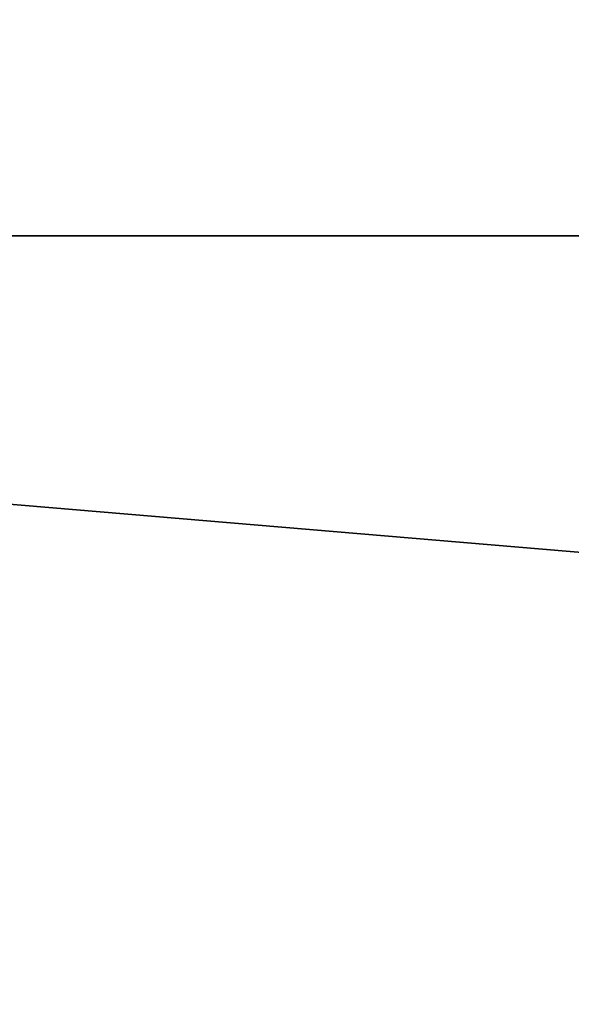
# Model space of a CAD drawing. Header units: millimetres. Extents: x -20 to 172, y -100 to 100.
# Tile 128 of 256: x -4.8 to -2.21, y -3.61 to 1.01. Entities that reach past the tile are written whole.
import ezdxf

# ---------------------------------------------------------------- set-up
doc = ezdxf.new("R2010")
doc.units = ezdxf.units.MM
doc.header["$LTSCALE"] = 37.722908
for name, color, linetype in [('1', 7, 'CONTINUOUS'), ('12', 7, 'CONTINUOUS'), ('14', 7, 'CONTINUOUS'), ('3', 7, 'CONTINUOUS')]:
    doc.layers.add(name, color=color, linetype=linetype)

msp = doc.modelspace()

# ---------------------------------------------------------------- linework, layer by layer
at = {"layer": '1', "color": 250, "linetype": 'Continuous', "true_color": 0x323232}
for points in [[(157, 0, -29.75), (157, 14.875, -25.7643), (-19.8395, 0, -29.75), (157, 0, -29.75)], [(-19.8395, 0, -29.75), (157, 14.875, -25.7643), (-19.8395, 14.875, -25.7643), (-19.8395, 0, -29.75)], [(-19.8395, -14.875, -25.7643), (157, 0, -29.75), (-19.8395, 0, -29.75), (-19.8395, -14.875, -25.7643)], [(157, -14.875, -25.7643), (157, 0, -29.75), (-19.8395, -14.875, -25.7643), (157, -14.875, -25.7643)]]:
    msp.add_3dface(points, dxfattribs=at)
at = {"layer": '12', "color": 250, "linetype": 'Continuous', "true_color": 0x323232}
for points in [[(-18, -14.2315, -98.9821), (-18, 14.2315, -98.9821), (-1, -14.2315, -98.9821), (-18, -14.2315, -98.9821)], [(-1, -14.2315, -98.9821), (-18, 14.2315, -98.9821), (-1, 14.2315, -98.9821), (-1, -14.2315, -98.9821)]]:
    msp.add_3dface(points, dxfattribs=at)
at = {"layer": '14', "color": 250, "linetype": 'Continuous', "true_color": 0x323232}
for points in [[(-18, 14.2315, 98.9821), (-18, -14.2315, 98.9821), (-1, 14.2315, 98.9821), (-18, 14.2315, 98.9821)], [(-1, 14.2315, 98.9821), (-18, -14.2315, 98.9821), (-1, -14.2315, 98.9821), (-1, 14.2315, 98.9821)]]:
    msp.add_3dface(points, dxfattribs=at)
at = {"layer": '3', "color": 250, "linetype": 'Continuous', "true_color": 0x323232}
for points in [[(157, 14.875, 25.7643), (157, 0, 29.75), (-19.8395, 14.875, 25.7643), (157, 14.875, 25.7643)], [(-19.8395, 14.875, 25.7643), (157, 0, 29.75), (-19.8395, 0, 29.75), (-19.8395, 14.875, 25.7643)], [(157, 0, 29.75), (157, -14.875, 25.7643), (-19.8395, 0, 29.75), (157, 0, 29.75)], [(-19.8395, 0, 29.75), (157, -14.875, 25.7643), (-19.8395, -14.875, 25.7643), (-19.8395, 0, 29.75)]]:
    msp.add_3dface(points, dxfattribs=at)

doc.saveas('drawing.dxf')
